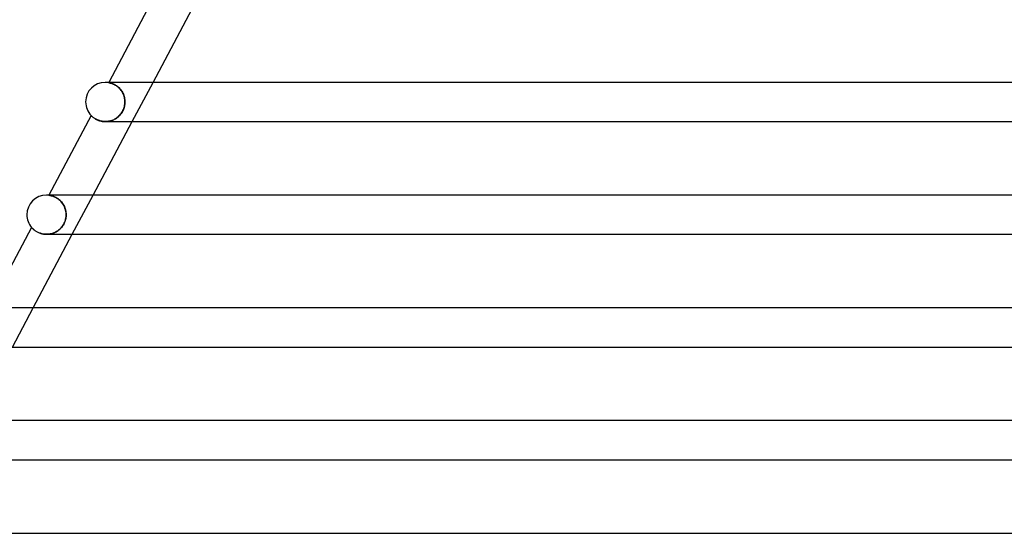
# Model space of a CAD drawing. Header units: millimetres. Extents: x -345 to 345, y -2 to 230.
# Tile 18 of 74: x -227 to -126, y 119 to 171. Entities that reach past the tile are written whole.
import ezdxf

# ---------------------------------------------------------------- set-up
doc = ezdxf.new("R2010")
doc.units = ezdxf.units.MM
doc.layers.add('HIDDEN', color=7, linetype='Continuous')
doc.layers.add('THICK', color=7, linetype='Continuous')

msp = doc.modelspace()

# ---------------------------------------------------------------- linework, layer by layer
at = {"layer": 'HIDDEN'}
for p, q in [((-217.65, 165), (-217.67, 164.97)), ((-217.66, 164.97), (-217.67, 164.97)), ((-217.67, 164.97), (-217.66, 164.97)), ((-217.65, 164.97), (-217.66, 164.97)), ((-217.66, 164.97), (-217.65, 164.97)), ((-217.64, 164.97), (-217.65, 164.97)), ((-217.65, 164.97), (-217.63, 164.97)), ((-217.61, 164.96), (-217.64, 164.97)), ((-217.63, 164.97), (-217.61, 164.96)), ((-217.58, 164.96), (-217.61, 164.96)), ((-217.61, 164.96), (-217.57, 164.95)), ((-217.54, 164.95), (-217.58, 164.96)), ((-217.57, 164.95), (-217.53, 164.95)), ((-217.5, 164.94), (-217.54, 164.95)), ((-217.53, 164.95), (-217.49, 164.93)), ((-217.45, 164.92), (-217.5, 164.94)), ((-217.49, 164.93), (-217.44, 164.92)), ((-217.4, 164.91), (-217.45, 164.92)), ((-217.44, 164.92), (-217.39, 164.9)), ((-217.34, 164.89), (-217.4, 164.91)), ((-217.39, 164.9), (-217.33, 164.88)), ((-217.27, 164.86), (-217.34, 164.89)), ((-217.33, 164.88), (-217.26, 164.86)), ((-217.21, 164.84), (-217.27, 164.86)), ((-217.26, 164.86), (-217.2, 164.83)), ((-217.13, 164.8), (-217.21, 164.84)), ((-217.2, 164.83), (-217.13, 164.8)), ((-217.06, 164.77), (-217.13, 164.8)), ((-217.13, 164.8), (-217.05, 164.76)), ((-215.25, 161), (-213.12, 165)), ((-216.98, 164.73), (-217.06, 164.77)), ((-217.05, 164.76), (-216.98, 164.72)), ((-216.91, 164.68), (-216.98, 164.73)), ((-216.98, 164.72), (-216.9, 164.68)), ((-216.83, 164.63), (-216.91, 164.68)), ((-216.9, 164.68), (-216.82, 164.62)), ((-216.75, 164.57), (-216.83, 164.63)), ((-216.82, 164.62), (-216.75, 164.56)), ((-216.67, 164.5), (-216.75, 164.57)), ((-216.75, 164.56), (-216.67, 164.5)), ((-216.59, 164.43), (-216.67, 164.5)), ((-216.67, 164.5), (-216.59, 164.43)), ((-216.52, 164.35), (-216.59, 164.43)), ((-216.59, 164.43), (-216.52, 164.35)), ((-216.45, 164.27), (-216.52, 164.35)), ((-216.52, 164.35), (-216.45, 164.27)), ((-216.38, 164.18), (-216.45, 164.27)), ((-216.45, 164.27), (-216.38, 164.18)), ((-216.31, 164.09), (-216.38, 164.18)), ((-216.38, 164.18), (-216.31, 164.09)), ((-216.25, 163.99), (-216.31, 164.09)), ((-216.31, 164.09), (-216.25, 163.99)), ((-216.2, 163.89), (-216.25, 163.99)), ((-216.25, 163.99), (-216.2, 163.89)), ((-216.15, 163.78), (-216.2, 163.89)), ((-216.2, 163.89), (-216.15, 163.79)), ((-216.15, 163.79), (-216.11, 163.68)), ((-216.11, 163.68), (-216.15, 163.78)), ((-216.07, 163.57), (-216.11, 163.68)), ((-216.11, 163.68), (-216.07, 163.57)), ((-216.04, 163.46), (-216.07, 163.57)), ((-216.07, 163.57), (-216.04, 163.46)), ((-216.02, 163.34), (-216.04, 163.46)), ((-216.04, 163.46), (-216.02, 163.35)), ((-216.02, 163.35), (-216, 163.23)), ((-216, 163.23), (-216.02, 163.34)), ((-216.02, 162.67), (-216, 162.78)), ((-216, 162.78), (-216.02, 162.67)), ((-215.99, 163.12), (-216, 163.23)), ((-216, 163.23), (-215.99, 163.12)), ((-216, 162.78), (-215.99, 162.89)), ((-215.99, 162.89), (-216, 162.78)), ((-215.99, 163), (-215.99, 163.12)), ((-215.99, 163.12), (-215.99, 163)), ((-215.99, 162.89), (-215.99, 163)), ((-215.99, 163), (-215.99, 162.89)), ((-216.44, 161.74), (-216.37, 161.83)), ((-216.37, 161.83), (-216.44, 161.74)), ((-216.37, 161.83), (-216.3, 161.93)), ((-216.3, 161.93), (-216.37, 161.83)), ((-216.3, 161.93), (-216.24, 162.03)), ((-216.25, 162.02), (-216.3, 161.93)), ((-216.19, 162.13), (-216.25, 162.02)), ((-216.24, 162.03), (-216.19, 162.13)), ((-216.19, 162.13), (-216.14, 162.23)), ((-216.14, 162.23), (-216.19, 162.13)), ((-216.14, 162.23), (-216.1, 162.34)), ((-216.1, 162.34), (-216.14, 162.23)), ((-216.1, 162.34), (-216.07, 162.45)), ((-216.07, 162.45), (-216.1, 162.34)), ((-216.07, 162.45), (-216.04, 162.56)), ((-216.04, 162.56), (-216.07, 162.45)), ((-216.04, 162.56), (-216.02, 162.67)), ((-216.02, 162.67), (-216.04, 162.56)), ((-219.45, 161.62), (-219.45, 161.62)), ((-219.45, 161.62), (-219.44, 161.61)), ((-219.44, 161.61), (-219.43, 161.6)), ((-219.43, 161.6), (-219.41, 161.58)), ((-219.41, 161.58), (-219.39, 161.56)), ((-219.39, 161.56), (-219.36, 161.54)), ((-219.36, 161.54), (-219.33, 161.51)), ((-219.33, 161.51), (-219.3, 161.48)), ((-219.3, 161.48), (-219.26, 161.45)), ((-219.26, 161.45), (-219.21, 161.41)), ((-219.21, 161.41), (-219.16, 161.37)), ((-219.16, 161.37), (-219.11, 161.34)), ((-219.11, 161.34), (-219.05, 161.3)), ((-219.05, 161.3), (-218.98, 161.26)), ((-218.98, 161.26), (-218.91, 161.22)), ((-218.91, 161.22), (-218.84, 161.19)), ((-218.84, 161.19), (-218.76, 161.15)), ((-218.76, 161.15), (-218.68, 161.12)), ((-218.68, 161.12), (-218.59, 161.09)), ((-218.59, 161.09), (-218.5, 161.06)), ((-218.5, 161.06), (-218.4, 161.04)), ((-218.4, 161.04), (-218.3, 161.02)), ((-218.3, 161.02), (-218.2, 161.01)), ((-218.2, 161.01), (-218.09, 161)), ((-218.09, 161), (-217.99, 161)), ((-217.99, 161), (-217.88, 161)), ((-217.88, 161), (-217.99, 161)), ((-217.88, 161), (-217.77, 161.01)), ((-217.77, 161.01), (-217.88, 161)), ((-217.77, 161.01), (-217.66, 161.03)), ((-217.66, 161.03), (-217.77, 161.01)), ((-217.66, 161.03), (-217.56, 161.05)), ((-217.55, 161.05), (-217.66, 161.03)), ((-217.56, 161.05), (-217.45, 161.07)), ((-217.45, 161.07), (-217.55, 161.05)), ((-217.45, 161.07), (-217.35, 161.11)), ((-217.34, 161.11), (-217.45, 161.07)), ((-217.35, 161.11), (-217.24, 161.14)), ((-217.24, 161.15), (-217.34, 161.11)), ((-217.24, 161.14), (-217.14, 161.19)), ((-217.14, 161.19), (-217.24, 161.15)), ((-217.14, 161.19), (-217.05, 161.24)), ((-217.04, 161.24), (-217.14, 161.19)), ((-217.05, 161.24), (-216.95, 161.29)), ((-216.95, 161.29), (-217.04, 161.24)), ((-216.95, 161.29), (-216.86, 161.35)), ((-216.86, 161.35), (-216.95, 161.29)), ((-216.86, 161.35), (-216.77, 161.42)), ((-216.77, 161.42), (-216.86, 161.35)), ((-216.77, 161.42), (-216.68, 161.49)), ((-216.68, 161.49), (-216.77, 161.42)), ((-216.68, 161.49), (-216.59, 161.57)), ((-216.6, 161.57), (-216.68, 161.49)), ((-216.52, 161.65), (-216.6, 161.57)), ((-216.59, 161.57), (-216.51, 161.65)), ((-216.44, 161.74), (-216.52, 161.65)), ((-216.51, 161.65), (-216.44, 161.74)), ((-223.76, 153.5), (-223.77, 153.49)), ((-223.76, 153.49), (-223.77, 153.49)), ((-223.77, 153.49), (-223.76, 153.49)), ((-223.73, 153.5), (-223.76, 153.5)), ((-223.75, 153.48), (-223.76, 153.49)), ((-223.76, 153.49), (-223.75, 153.48)), ((-223.73, 153.48), (-223.75, 153.48)), ((-223.75, 153.48), (-223.73, 153.48)), ((-223.7, 153.48), (-223.73, 153.48)), ((-223.73, 153.48), (-223.7, 153.48)), ((-223.67, 153.47), (-223.7, 153.48)), ((-223.7, 153.48), (-223.67, 153.47)), ((-223.63, 153.47), (-223.67, 153.47)), ((-223.67, 153.47), (-223.63, 153.47)), ((-223.58, 153.46), (-223.63, 153.47)), ((-223.63, 153.47), (-223.58, 153.46)), ((-223.53, 153.44), (-223.58, 153.46)), ((-223.58, 153.46), (-223.53, 153.44)), ((-223.47, 153.43), (-223.53, 153.44)), ((-223.53, 153.44), (-223.47, 153.43)), ((-223.4, 153.41), (-223.47, 153.43)), ((-223.47, 153.43), (-223.41, 153.41)), ((-223.41, 153.41), (-223.35, 153.39)), ((-223.33, 153.39), (-223.4, 153.41)), ((-223.35, 153.39), (-223.28, 153.37)), ((-223.26, 153.36), (-223.33, 153.39)), ((-223.28, 153.37), (-223.2, 153.34)), ((-223.18, 153.33), (-223.26, 153.36)), ((-223.2, 153.34), (-223.13, 153.3)), ((-223.1, 153.29), (-223.18, 153.33)), ((-223.13, 153.3), (-223.05, 153.26)), ((-223.02, 153.25), (-223.1, 153.29)), ((-223.05, 153.26), (-222.97, 153.22)), ((-222.94, 153.2), (-223.02, 153.25)), ((-222.97, 153.22), (-222.88, 153.16)), ((-222.86, 153.15), (-222.94, 153.2)), ((-222.88, 153.16), (-222.8, 153.11)), ((-222.77, 153.08), (-222.86, 153.15)), ((-222.8, 153.11), (-222.72, 153.04)), ((-222.69, 153.02), (-222.77, 153.08)), ((-222.72, 153.04), (-222.64, 152.97)), ((-222.61, 152.94), (-222.69, 153.02)), ((-222.64, 152.97), (-222.56, 152.9)), ((-222.53, 152.87), (-222.61, 152.94)), ((-222.56, 152.9), (-222.48, 152.81)), ((-222.46, 152.78), (-222.53, 152.87)), ((-222.48, 152.81), (-222.41, 152.72)), ((-222.38, 152.69), (-222.46, 152.78)), ((-222.41, 152.72), (-222.34, 152.63)), ((-221.36, 149.5), (-219.23, 153.5)), ((-222.32, 152.6), (-222.38, 152.69)), ((-222.34, 152.63), (-222.28, 152.53)), ((-222.26, 152.5), (-222.32, 152.6)), ((-222.28, 152.53), (-222.22, 152.43)), ((-222.2, 152.39), (-222.26, 152.5)), ((-222.22, 152.43), (-222.17, 152.32)), ((-222.15, 152.29), (-222.2, 152.39)), ((-222.17, 152.32), (-222.12, 152.21)), ((-222.11, 152.18), (-222.15, 152.29)), ((-222.12, 152.21), (-222.08, 152.09)), ((-222.07, 152.07), (-222.11, 152.18)), ((-222.08, 152.09), (-222.05, 151.98)), ((-222.04, 151.96), (-222.07, 152.07)), ((-222.05, 151.98), (-222.02, 151.86)), ((-222.02, 151.84), (-222.04, 151.96)), ((-222.02, 151.86), (-222.01, 151.74)), ((-222, 151.73), (-222.02, 151.84)), ((-222.01, 151.74), (-222, 151.62)), ((-221.99, 151.62), (-222, 151.73)), ((-222.19, 150.64), (-222.14, 150.74)), ((-222.15, 150.71), (-222.19, 150.62)), ((-222.12, 150.81), (-222.15, 150.71)), ((-222.14, 150.74), (-222.1, 150.85)), ((-222.08, 150.9), (-222.12, 150.81)), ((-222.1, 150.85), (-222.07, 150.95)), ((-222.05, 151), (-222.08, 150.9)), ((-222.07, 150.95), (-222.04, 151.06)), ((-222.03, 151.1), (-222.05, 151)), ((-222.04, 151.06), (-222.02, 151.17)), ((-222.01, 151.2), (-222.03, 151.1)), ((-222.02, 151.17), (-222, 151.28)), ((-222, 151.3), (-222.01, 151.2)), ((-222, 151.62), (-221.99, 151.5)), ((-221.99, 151.4), (-222, 151.3)), ((-222, 151.28), (-221.99, 151.39)), ((-221.99, 151.5), (-221.99, 151.62)), ((-221.99, 151.39), (-221.99, 151.5)), ((-221.99, 151.5), (-221.99, 151.4)), ((-225.52, 150.19), (-225.51, 150.19)), ((-225.51, 150.19), (-225.51, 150.19)), ((-225.51, 150.19), (-225.5, 150.17)), ((-225.5, 150.17), (-225.48, 150.16)), ((-225.48, 150.16), (-225.47, 150.14)), ((-225.47, 150.14), (-225.44, 150.12)), ((-225.44, 150.12), (-225.42, 150.09)), ((-225.42, 150.09), (-225.39, 150.06)), ((-225.39, 150.06), (-225.36, 150.03)), ((-225.36, 150.03), (-225.32, 150)), ((-225.32, 150), (-225.28, 149.96)), ((-225.28, 149.96), (-225.23, 149.93)), ((-225.23, 149.93), (-225.19, 149.89)), ((-225.19, 149.89), (-225.13, 149.86)), ((-225.13, 149.86), (-225.08, 149.82)), ((-225.08, 149.82), (-225.02, 149.78)), ((-225.02, 149.78), (-224.95, 149.74)), ((-224.95, 149.74), (-224.88, 149.71)), ((-224.88, 149.71), (-224.81, 149.67)), ((-223.19, 149.67), (-223.09, 149.71)), ((-223.07, 149.72), (-223.16, 149.68)), ((-223.09, 149.71), (-223, 149.76)), ((-222.99, 149.77), (-223.07, 149.72)), ((-223, 149.76), (-222.91, 149.82)), ((-222.91, 149.82), (-222.99, 149.77)), ((-222.91, 149.82), (-222.82, 149.88)), ((-222.83, 149.87), (-222.91, 149.82)), ((-222.76, 149.93), (-222.83, 149.87)), ((-222.82, 149.88), (-222.74, 149.94)), ((-222.68, 149.99), (-222.76, 149.93)), ((-222.74, 149.94), (-222.65, 150.01)), ((-222.61, 150.05), (-222.68, 149.99)), ((-222.65, 150.01), (-222.58, 150.09)), ((-222.54, 150.12), (-222.61, 150.05)), ((-222.58, 150.09), (-222.5, 150.17)), ((-222.47, 150.2), (-222.54, 150.12)), ((-222.5, 150.17), (-222.43, 150.25)), ((-222.41, 150.28), (-222.47, 150.2)), ((-222.43, 150.25), (-222.36, 150.34)), ((-222.35, 150.36), (-222.41, 150.28)), ((-222.36, 150.34), (-222.3, 150.44)), ((-222.29, 150.44), (-222.35, 150.36)), ((-222.3, 150.44), (-222.24, 150.54)), ((-222.24, 150.53), (-222.29, 150.44)), ((-222.24, 150.54), (-222.19, 150.64)), ((-222.19, 150.62), (-222.24, 150.53)), ((-224.81, 149.67), (-224.73, 149.64)), ((-224.73, 149.64), (-224.65, 149.61)), ((-224.65, 149.61), (-224.56, 149.58)), ((-224.56, 149.58), (-224.47, 149.56)), ((-224.47, 149.56), (-224.38, 149.54)), ((-224.38, 149.54), (-224.29, 149.52)), ((-224.29, 149.52), (-224.19, 149.51)), ((-224.19, 149.51), (-224.09, 149.5)), ((-224.09, 149.5), (-223.99, 149.5)), ((-223.99, 149.5), (-223.89, 149.5)), ((-223.89, 149.5), (-223.99, 149.5)), ((-223.89, 149.5), (-223.79, 149.51)), ((-223.8, 149.51), (-223.89, 149.5)), ((-223.7, 149.52), (-223.8, 149.51)), ((-223.79, 149.51), (-223.68, 149.52)), ((-223.61, 149.54), (-223.7, 149.52)), ((-223.68, 149.52), (-223.58, 149.54)), ((-223.51, 149.56), (-223.61, 149.54)), ((-223.58, 149.54), (-223.48, 149.57)), ((-223.42, 149.58), (-223.51, 149.56)), ((-223.48, 149.57), (-223.38, 149.6)), ((-223.33, 149.61), (-223.42, 149.58)), ((-223.38, 149.6), (-223.28, 149.63)), ((-223.24, 149.64), (-223.33, 149.61)), ((-223.28, 149.63), (-223.19, 149.67)), ((-223.16, 149.68), (-223.24, 149.64)), ((-227.46, 138), (-225.34, 142))]:
    msp.add_line(p, q, dxfattribs=at)
for centre, start in [((-218, 163), 80.4597), ((-224, 151.5), 83.3168)]:
    msp.add_arc(centre, 2, start, 90, dxfattribs=at)
at = {"layer": 'THICK'}
for p, q in [((-213.38, 173.05), (-217.65, 165)), ((-213.12, 165), (-209.14, 172.5)), ((-217.74, 165), (-218, 165)), ((218, 165), (-218, 165)), ((-219.45, 161.62), (-223.76, 153.5)), ((-219.44, 161.61), (-219.45, 161.62)), ((-219.45, 161.62), (-219.45, 161.62)), ((-219.42, 161.59), (-219.44, 161.61)), ((-219.4, 161.58), (-219.42, 161.59)), ((-219.38, 161.55), (-219.4, 161.58)), ((-219.35, 161.53), (-219.38, 161.55)), ((-219.32, 161.5), (-219.35, 161.53)), ((-219.28, 161.46), (-219.32, 161.5)), ((-219.23, 161.43), (-219.28, 161.46)), ((-219.18, 161.39), (-219.23, 161.43)), ((-219.23, 153.5), (-215.25, 161)), ((-219.13, 161.35), (-219.18, 161.39)), ((-219.07, 161.31), (-219.13, 161.35)), ((-219.01, 161.27), (-219.07, 161.31)), ((-218.94, 161.24), (-219.01, 161.27)), ((-218.86, 161.2), (-218.94, 161.24)), ((-218.78, 161.16), (-218.86, 161.2)), ((-218.69, 161.13), (-218.78, 161.16)), ((-218.6, 161.1), (-218.69, 161.13)), ((-218.51, 161.07), (-218.6, 161.1)), ((-218.41, 161.04), (-218.51, 161.07)), ((-218.31, 161.03), (-218.41, 161.04)), ((-218.2, 161.01), (-218.31, 161.03)), ((-218.1, 161), (-218.2, 161.01)), ((-217.99, 161), (-218.1, 161)), ((-217.99, 161), (-110.83, 161)), ((-223.76, 153.5), (-224, 153.5)), ((224, 153.5), (-224, 153.5)), ((-225.52, 150.19), (-229.87, 142)), ((-225.51, 150.19), (-225.52, 150.19)), ((-225.5, 150.18), (-225.51, 150.19)), ((-225.51, 150.19), (-225.51, 150.19)), ((-225.49, 150.16), (-225.5, 150.18)), ((-225.47, 150.15), (-225.49, 150.16)), ((-225.45, 150.12), (-225.47, 150.15)), ((-225.43, 150.1), (-225.45, 150.12)), ((-225.4, 150.07), (-225.43, 150.1)), ((-225.37, 150.04), (-225.4, 150.07)), ((-225.33, 150.01), (-225.37, 150.04)), ((-225.3, 149.98), (-225.33, 150.01)), ((-225.25, 149.94), (-225.3, 149.98)), ((-225.21, 149.91), (-225.25, 149.94)), ((-225.16, 149.87), (-225.21, 149.91)), ((-225.1, 149.83), (-225.16, 149.87)), ((-225.05, 149.8), (-225.1, 149.83)), ((-224.98, 149.76), (-225.05, 149.8)), ((-224.92, 149.73), (-224.98, 149.76)), ((-224.85, 149.69), (-224.92, 149.73)), ((-225.34, 142), (-221.36, 149.5)), ((-224.77, 149.66), (-224.85, 149.69)), ((-224.7, 149.63), (-224.77, 149.66)), ((-224.62, 149.6), (-224.7, 149.63)), ((-224.53, 149.57), (-224.62, 149.6)), ((-224.45, 149.55), (-224.53, 149.57)), ((-224.36, 149.53), (-224.45, 149.55)), ((-224.27, 149.52), (-224.36, 149.53)), ((-224.18, 149.51), (-224.27, 149.52)), ((-224.08, 149.5), (-224.18, 149.51)), ((-223.99, 149.5), (-224.08, 149.5)), ((-223.99, 149.5), (-113.88, 149.5)), ((230, 142), (-230, 142)), ((-229.99, 138), (-116.93, 138)), ((236, 130.5), (-236, 130.5)), ((-235.99, 126.5), (-119.99, 126.5)), ((-231.49, 119), (-223.49, 119)), ((-223.49, 119), (-213.34, 119)), ((-213.34, 119), (-201.15, 119)), ((-201.15, 119), (-187.03, 119)), ((-187.03, 119), (-171.12, 119)), ((-171.12, 119), (-159.66, 119)), ((-159.66, 119), (-147.53, 119)), ((-147.53, 119), (-134.77, 119)), ((-134.77, 119), (-121.45, 119))]:
    msp.add_line(p, q, dxfattribs=at)
for centre, start, end in [((-218, 163), 90, 180), ((-218, 163), 180, 223.6061), ((-224, 151.5), 90, 180), ((-224, 151.5), 180, 220.7491)]:
    msp.add_arc(centre, 2, start, end, dxfattribs=at)

doc.saveas('drawing.dxf')
